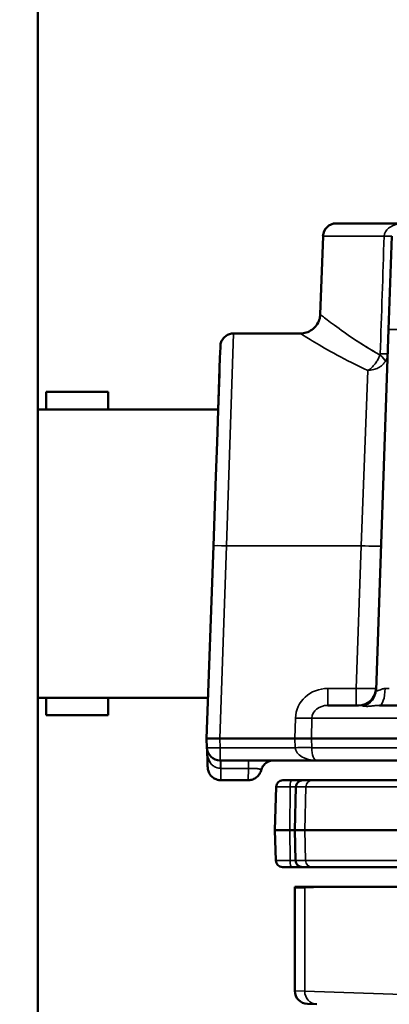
# Model space of a CAD drawing. Header units: inches. Extents: x 1 to 237, y 4 to 150.
# Tile 30 of 209: x 25.43 to 27.11, y 125.81 to 130.28. Entities that reach past the tile are written whole.
import ezdxf

# ---------------------------------------------------------------- set-up
doc = ezdxf.new("R2010")
doc.units = ezdxf.units.IN
doc.header["$LTSCALE"] = 7
doc.header["$MEASUREMENT"] = 0
for name, color, linetype, lineweight in [('Dimension (ANSI)', 7, 'Continuous', 25), ('Visible (ANSI)', 7, 'Continuous', 50), ('Visible Narrow (ANSI)', 7, 'Continuous', 35)]:
    doc.layers.add(name, color=color, linetype=linetype, lineweight=lineweight)
doc.styles.add('Dimension Text', font='tahoma.ttf')
doc.dimstyles.new('Dual Dimension', dxfattribs={"dimscale": 7, "dimtxt": 0.12, "dimasz": 0.098425, "dimexe": 0.125, "dimexo": 0.0625, "dimgap": 0.031496, "dimtad": 0, "dimtih": 1, "dimtoh": 1, "dimrnd": 1e-08, "dimzin": 4, "dimdsep": 46, "dimtxsty": 'Dimension Text', "dimcen": 0.09, "dimdle": 0.393701, "dimclrd": 256, "dimclre": 256, "dimclrt": 256, "dimadec": 0, "dimazin": 1, "dimtfac": 1, "dimtofl": 0, "dimtmove": 0, "dimatfit": 3, "dimfxl": 1, "dimtolj": 1, "dimtzin": 4, "dimlwd": -1, "dimlwe": -1, "dimarcsym": 0})

# ---------------------------------------------------------------- blocks, each defined once
blk = doc.blocks.new('*D10')
at = {"layer": 'Defpoints', "color": 0, "transparency": 16777216}
for p in [(19.813, 137.6545), (19.813, 124.9773), (98.3148, 114.6545)]:
    blk.add_point(p, dxfattribs=at)
at = {"layer": 'Dimension (ANSI)', "transparency": 16777216}
for p, q in [((19.813, 125.4148), (19.813, 138.5295)), ((98.3148, 115.092), (98.3148, 138.5295)), ((20.502, 137.6545), (54.8733, 137.6545)), ((97.6258, 137.6545), (63.2545, 137.6545))]:
    blk.add_line(p, q, dxfattribs=at)
for points in [[(20.502, 137.7693), (20.502, 137.5396), (19.813, 137.6545)], [(97.6258, 137.7693), (97.6258, 137.5396), (98.3148, 137.6545)]]:
    blk.add_solid(points, dxfattribs=at)
at = {"layer": 'Dimension (ANSI)', "transparency": 16777216, "insert": (59.0639, 137.6545), "char_height": 0.84, "attachment_point": 5, "style": 'Dimension Text'}
blk.add_mtext('\\A1;{\\H3.0x;(}\\S78.50^ 1993.9 mm;{\\H3.0x;)}', dxfattribs=at)
blk = doc.blocks.new('*D11')
at = {"layer": 'Defpoints', "color": 0, "transparency": 16777216}
for p in [(9.8018, 132.104), (32.4002, 132.104), (37.2552, 77.8445)]:
    blk.add_point(p, dxfattribs=at)
at = {"layer": 'Dimension (ANSI)', "transparency": 16777216}
for p, q in [((31.9627, 132.104), (8.9268, 132.104)), ((9.8018, 131.415), (9.8018, 106.86)), ((9.8018, 78.5334), (9.8018, 103.0884)), ((36.8177, 77.8445), (8.9268, 77.8445))]:
    blk.add_line(p, q, dxfattribs=at)
for points in [[(9.6869, 131.415), (9.9166, 131.415), (9.8018, 132.104)], [(9.6869, 78.5334), (9.9166, 78.5334), (9.8018, 77.8445)]]:
    blk.add_solid(points, dxfattribs=at)
at = {"layer": 'Dimension (ANSI)', "transparency": 16777216, "insert": (9.8018, 104.9742), "char_height": 0.84, "attachment_point": 5, "style": 'Dimension Text'}
blk.add_mtext('\\A1;{\\H3.0x;(}\\S54.26^ 1378.2 mm;{\\H3.0x;)}', dxfattribs=at)

msp = doc.modelspace()

# ---------------------------------------------------------------- linework, layer by layer
at = {"layer": 'Visible (ANSI)'}
for p, q in [((25.5146, 130.859), (25.5146, 124.859)), ((26.8681, 129.359), (27.1807, 129.359)), ((26.8082, 129.3011), (26.7958, 128.9457)), ((27.1059, 128.8764), (27.1207, 129.3011)), ((26.4024, 128.859), (26.4024, 128.859)), ((26.4024, 128.859), (26.7057, 128.859)), ((27.1059, 128.8764), (27.0487, 127.2389)), ((26.3406, 128.748), (26.3423, 128.7966)), ((26.3423, 128.7966), (26.3424, 128.8011)), ((26.3272, 128.3647), (26.3406, 128.748)), ((26.3325, 128.5154), (26.338, 128.6747)), ((25.5519, 128.5935), (25.5519, 128.514)), ((25.8329, 128.5935), (25.5519, 128.5935)), ((25.8329, 128.5935), (25.8329, 128.514)), ((26.3324, 128.514), (25.5146, 128.514)), ((26.3218, 128.2107), (26.3272, 128.3647)), ((26.9993, 128.359), (26.9993, 128.359)), ((26.3107, 127.8939), (26.3218, 128.2107)), ((26.3107, 127.8939), (26.2802, 127.019)), ((26.2867, 127.204), (25.5146, 127.204)), ((25.5519, 127.204), (25.5519, 127.1245)), ((25.8329, 127.204), (25.8329, 127.1245)), ((26.969, 127.169), (26.8303, 127.169)), ((27.2697, 127.169), (27.0642, 127.169)), ((25.8329, 127.1245), (25.5519, 127.1245)), ((26.3402, 127.019), (26.2802, 127.019)), ((26.2802, 127.019), (26.2817, 126.9769)), ((26.3402, 127.019), (26.6808, 127.019)), ((26.6808, 127.019), (26.756, 127.019)), ((26.756, 127.019), (27.2817, 127.019)), ((26.2833, 126.9291), (26.2827, 126.9469)), ((26.2837, 126.919), (26.2833, 126.9291)), ((26.2847, 126.891), (26.2837, 126.919)), ((26.2837, 126.919), (26.2837, 126.919)), ((26.2837, 126.9172), (26.2837, 126.919)), ((26.3416, 126.919), (26.7798, 126.919)), ((26.7798, 126.919), (27.2288, 126.919)), ((26.2848, 126.8879), (26.2847, 126.891)), ((26.2848, 126.8869), (26.2848, 126.8879)), ((26.2848, 126.8876), (26.2848, 126.8879)), ((26.3448, 126.829), (26.4691, 126.829)), ((26.4691, 126.829), (26.4691, 126.829)), ((26.6264, 126.829), (26.6667, 126.829)), ((26.7164, 126.829), (26.6667, 126.829)), ((26.7164, 126.829), (26.7594, 126.829)), ((27.2443, 126.829), (26.7594, 126.829)), ((26.5954, 126.7988), (26.5902, 126.6015)), ((26.6854, 126.7988), (26.6802, 126.6015)), ((26.5902, 126.6015), (26.6577, 126.6015)), ((26.5938, 126.4641), (26.5902, 126.6015)), ((26.6577, 126.6015), (26.6802, 126.6015)), ((26.6802, 126.6015), (26.6838, 126.4641)), ((26.6802, 126.6015), (26.7254, 126.6015)), ((27.2817, 126.6015), (26.7254, 126.6015)), ((26.6663, 126.434), (26.6248, 126.434)), ((26.6663, 126.434), (26.7148, 126.434)), ((26.7579, 126.434), (26.7148, 126.434)), ((26.7579, 126.434), (27.2209, 126.434)), ((26.6802, 126.3386), (26.6802, 125.8724)), ((26.6803, 126.344), (26.7255, 126.344)), ((26.7255, 126.344), (26.8416, 126.344)), ((27.2242, 126.344), (26.8416, 126.344)), ((26.7797, 125.811), (26.7381, 125.8124))]:
    msp.add_line(p, q, dxfattribs=at)
for centre, radius, start, end in [((26.8681, 129.299), 0.06, 90, 178), ((26.969, 127.249), 0.08, 270, 358), ((26.3416, 126.979), 0.06, 182, 270), ((26.3422, 126.9489), 0.0595, 174.7227, 181.985), ((26.6264, 126.798), 0.031, 90, 178.5), ((26.7164, 126.798), 0.031, 90, 178.5), ((26.6248, 126.465), 0.031, 181.5, 270), ((26.7148, 126.465), 0.031, 181.5, 270), ((26.8002, 126.3386), 0.12, 177.4291, 180), ((26.7402, 125.8724), 0.06, 180, 268)]:
    msp.add_arc(centre, radius, start, end, dxfattribs=at)
for points, knots in [([(26.7058, 128.8589), (26.7148, 128.8588), (26.7239, 128.8603), (26.7413, 128.8658), (26.7498, 128.87), (26.7655, 128.8809), (26.7727, 128.8879), (26.784, 128.9035), (26.7884, 128.912), (26.7939, 128.9289), (26.7954, 128.9373), (26.7957, 128.9457)], [0.0003629, 0.0003629, 0.0003629, 0.0003629, 0.0687479, 0.0687479, 0.1394708, 0.1394708, 0.2143001, 0.2143001, 0.2858877, 0.2858877, 0.3497094, 0.3497094, 0.3497094, 0.3497094]), ([(26.3424, 128.8011), (26.3425, 128.8019), (26.3425, 128.8027), (26.3428, 128.8061), (26.3432, 128.8087), (26.345, 128.8173), (26.3473, 128.8233), (26.3537, 128.8345), (26.3579, 128.8397), (26.3676, 128.8483), (26.3732, 128.8518), (26.3849, 128.8566), (26.3911, 128.8582), (26.399, 128.8588), (26.4007, 128.8589), (26.4024, 128.8589)], [0, 0, 0, 0, 0.0064782, 0.0064782, 0.025943, 0.025943, 0.0739117, 0.0739117, 0.1236127, 0.1236127, 0.1726708, 0.1726708, 0.2201714, 0.2201714, 0.2329885, 0.2329885, 0.2329885, 0.2329885]), ([(26.2829, 126.9544), (26.2832, 126.9577), (26.2832, 126.9611), (26.2829, 126.9658), (26.2827, 126.9671), (26.2826, 126.9684)], [0, 0, 0, 0, 0.02558321, 0.02558321, 0.03557465, 0.03557465, 0.03557465, 0.03557465]), ([(26.5128, 126.919), (26.5238, 126.919), (26.5342, 126.919), (26.552, 126.919), (26.5597, 126.919), (26.572, 126.919), (26.5766, 126.919), (26.5831, 126.919), (26.5847, 126.919), (26.5852, 126.919), (26.5852, 126.919), (26.5852, 126.919), (26.5852, 126.919), (26.5852, 126.919), (26.5852, 126.919), (26.5852, 126.919), (26.5852, 126.919), (26.5852, 126.919), (26.5852, 126.919), (26.5852, 126.919), (26.5852, 126.919), (26.5852, 126.919), (26.5852, 126.919), (26.5852, 126.919), (26.5852, 126.919), (26.5852, 126.919), (26.5852, 126.919), (26.5846, 126.919), (26.584, 126.9189), (26.5827, 126.9189), (26.5819, 126.9189), (26.579, 126.9187), (26.5768, 126.9184), (26.5682, 126.9168), (26.562, 126.9146), (26.5508, 126.9084), (26.5456, 126.9044), (26.537, 126.895), (26.5334, 126.8896), (26.5292, 126.8807), (26.528, 126.8773), (26.5272, 126.8739)], [0, 0, 0, 0, 0.0911958, 0.0911958, 0.1809744, 0.1809744, 0.2742283, 0.2742283, 0.3793421, 0.3793421, 0.3885, 0.3885, 0.3953684, 0.3953684, 0.3966562, 0.3966562, 0.3968378, 0.3968378, 0.3972185, 0.3972185, 0.3974997, 0.3974997, 0.3975702, 0.3975702, 0.3975879, 0.3975879, 0.3976585, 0.3976585, 0.4021749, 0.4021749, 0.4078019, 0.4078019, 0.4247065, 0.4247065, 0.4738246, 0.4738246, 0.5226217, 0.5226217, 0.5708119, 0.5708119, 0.5978152, 0.5978152, 0.5978152, 0.5978152]), ([(26.3448, 126.8289), (26.3389, 126.8289), (26.3329, 126.8298), (26.3214, 126.8334), (26.3157, 126.8362), (26.3053, 126.8433), (26.3005, 126.848), (26.2928, 126.8583), (26.2899, 126.864), (26.287, 126.8727), (26.2863, 126.8754), (26.2855, 126.8796), (26.2853, 126.8811), (26.285, 126.8832), (26.285, 126.884), (26.2849, 126.885), (26.2849, 126.8854), (26.2848, 126.886), (26.2848, 126.8861), (26.2848, 126.8864), (26.2848, 126.8865), (26.2848, 126.8866), (26.2848, 126.8867), (26.2848, 126.8867), (26.2848, 126.8868), (26.2848, 126.8868), (26.2848, 126.8868), (26.2848, 126.8868), (26.2848, 126.8869), (26.2848, 126.8869)], [0, 0, 0, 0, 0.0451236, 0.0451236, 0.0917332, 0.0917332, 0.1415548, 0.1415548, 0.1894666, 0.1894666, 0.2111119, 0.2111119, 0.2221362, 0.2221362, 0.2276752, 0.2276752, 0.2304483, 0.2304483, 0.2318352, 0.2318352, 0.2325287, 0.2325287, 0.2328755, 0.2328755, 0.2330489, 0.2330489, 0.2331356, 0.2331356, 0.2332224, 0.2332224, 0.2332224, 0.2332224]), ([(26.5272, 126.8739), (26.5256, 126.8679), (26.523, 126.8621), (26.5163, 126.8515), (26.512, 126.8466), (26.5021, 126.8385), (26.4963, 126.8351), (26.4844, 126.8306), (26.4781, 126.8293), (26.4709, 126.829), (26.47, 126.829), (26.4691, 126.829)], [0, 0, 0, 0, 0.0472445, 0.0472445, 0.0954777, 0.0954777, 0.1449667, 0.1449667, 0.1927225, 0.1927225, 0.1996912, 0.1996912, 0.1996912, 0.1996912])]:
    msp.add_open_spline(points, degree=3, knots=knots, dxfattribs=at)
msp.add_open_spline([(26.2829, 126.9544), (26.2829, 126.9544), (26.2829, 126.9544), (26.2829, 126.9544)], degree=3, dxfattribs=at)
at = {"layer": 'Visible Narrow (ANSI)'}
for p, q in [((27.0856, 129.3011), (26.8082, 129.3011)), ((26.4024, 128.859), (26.3707, 127.8939)), ((26.9816, 127.8939), (27.012, 128.6911)), ((26.3402, 127.019), (26.3707, 127.8939)), ((26.3707, 127.8939), (26.9816, 127.8939)), ((26.9816, 127.8939), (26.959, 127.2462)), ((26.7716, 127.2348), (26.7716, 127.2348)), ((26.8303, 127.2462), (26.8303, 127.169)), ((26.959, 127.2462), (26.8303, 127.2462)), ((26.959, 127.2462), (26.959, 127.169)), ((26.6831, 127.1111), (26.6808, 127.019)), ((26.7284, 127.1104), (26.7284, 127.1104)), ((26.756, 127.019), (26.7582, 127.1111)), ((26.7582, 127.1111), (27.2847, 127.1111)), ((26.3416, 126.9769), (26.3402, 127.019)), ((26.6808, 127.019), (26.6819, 126.9769)), ((26.757, 126.9769), (26.756, 127.019)), ((26.3416, 126.9769), (26.3416, 126.919)), ((26.6819, 126.9769), (26.3416, 126.9769)), ((26.7041, 126.9773), (26.7041, 126.9773)), ((26.7268, 126.9775), (26.7268, 126.9775)), ((27.2831, 126.9769), (26.757, 126.9769)), ((26.291, 126.919), (26.2909, 126.919)), ((26.3441, 126.919), (26.3441, 126.883)), ((26.4697, 126.919), (26.4697, 126.883)), ((26.3441, 126.883), (26.3448, 126.829)), ((26.3441, 126.883), (26.4697, 126.883)), ((26.4691, 126.829), (26.4697, 126.883)), ((26.659, 126.7988), (26.5954, 126.7988)), ((26.659, 126.7988), (26.6577, 126.6015)), ((26.659, 126.7988), (26.6854, 126.7988)), ((26.7303, 126.7988), (26.6854, 126.7988)), ((26.7303, 126.7988), (26.7254, 126.6015)), ((26.7303, 126.7988), (27.2866, 126.7988)), ((26.6577, 126.6015), (26.6586, 126.4641)), ((26.7254, 126.6015), (26.7288, 126.4641)), ((26.5938, 126.4641), (26.6586, 126.4641)), ((26.6838, 126.4641), (26.6586, 126.4641)), ((26.6838, 126.4641), (26.7288, 126.4641)), ((27.2851, 126.4641), (26.7288, 126.4641)), ((26.7254, 126.3399), (26.6802, 126.3386)), ((26.7254, 126.3399), (26.8416, 126.344)), ((26.7254, 125.8709), (26.7254, 126.3399)), ((26.6802, 125.8724), (26.7254, 125.8709)), ((27.2242, 125.8535), (26.7254, 125.8709))]:
    msp.add_line(p, q, dxfattribs=at)
for centre, major_axis, ratio, start_param, end_param in [((27.0408, 129.3038), (0.08, -0.0028), 0.018504, 5.308657, 6.283185), ((27.1658, 128.8743), (-0.06, 0.0021), 0.034878, 4.713607, 6.283185), ((27.0612, 128.7696), (-0.0024, 0.0109), 0.571526, 3.743897, 4.288356), ((27.0208, 128.7642), (0.0694, -0.0398), 0.297593, 0.274592, 1.030001), ((27.0221, 128.7691), (0.08, -0.0028), 0.018201, 5.322261, 6.283185), ((26.3707, 127.8918), (-0.06, 0.0021), 0.034878, 4.713607, 6.283185), ((26.9816, 127.897), (0.0899, -0.0031), 0.034878, 4.713607, 6.283185), ((26.832, 127.1062), (-0.1484, 0.0141), 0.938558, 4.813225, 6.349115), ((26.959, 127.249), (-0.09, 0.0028), 0.031002, 1.571894, 3.141472), ((26.9688, 127.2417), (0.08, -0.0028), 0.993364, 5.049852, 6.283185), ((27.0642, 127.249), (0, -0.08), 0.319482, 0, 1.526578), ((27.1091, 127.249), (-0.0601, -0.0028), 0.046197, 1.240748, 1.565806), ((26.832, 127.109), (-0.0738, 0.0042), 0.811518, 4.783112, 6.319002), ((26.9641, 127.109), (0.0749, 0.0104), 0.789118, 1.073992, 1.39689), ((26.6831, 127.1138), (0.08, -0.002), 0.034889, 4.713242, 5.93412), ((26.6279, 127.1138), (0.08, -0.0022), 0.034887, 5.85141, 5.851593), ((26.3416, 126.979), (-0.06, -0.0021), 0.034878, 0, 1.569578), ((26.6819, 126.9741), (0.08, 0.002), 0.034889, 0.349066, 1.569943), ((26.7798, 126.979), (-0.098, 0), 0.612063, 0.034907, 1.570796), ((26.6265, 126.9741), (0.08, 0.0022), 0.034887, 0.431552, 0.432238), ((26.7798, 126.979), (0, 0.06), 0.380894, 1.605703, 3.141593), ((26.2383, 126.918), (-0.0517, -0.0305), 0.671684, 2.441631, 2.447144), ((26.3416, 126.859), (0, 0.06), 0.022858, 5.124021, 6.283185), ((26.3389, 126.8808), (0.0551, 0.0001), 0.039197, 1.475704, 1.498598), ((26.6667, 126.798), (0, 0.031), 0.25, 0, 1.544616), ((26.7594, 126.798), (0, 0.031), 0.939693, 0, 1.544616), ((26.6663, 126.465), (0, -0.031), 0.25, 4.738569, 6.283185), ((26.7579, 126.465), (0, -0.031), 0.939693, 4.738569, 6.283185), ((26.8382, 126.3399), (-0.0042, 0.1199), 0.939626, 1.504188, 1.537996), ((26.7818, 125.8709), (-0.0021, -0.06), 0.939626, 4.74519, 6.283185)]:
    msp.add_ellipse(centre, major_axis=major_axis, ratio=ratio, start_param=start_param, end_param=end_param, dxfattribs=at)
for points, knots in [([(27.1807, 129.359), (27.1806, 129.359), (27.1805, 129.359), (27.161, 129.3589), (27.1331, 129.354), (27.0975, 129.3334), (27.0863, 129.3142), (27.0856, 129.3011)], [-0.0009621, -0.0009621, -0.0009621, -0.0009621, 0, 0, 0.2344319, 0.3516479, 0.5860799, 0.5860799, 0.5860799, 0.5860799]), ([(27.0667, 128.7614), (26.9739, 128.8125), (26.8615, 128.8943), (26.8021, 128.9407), (26.7957, 128.9457), (26.7957, 128.9457)], [0.593416, 0.593416, 0.593416, 0.593416, 1.661185, 2.19507, 2.461954, 2.461954, 2.461954, 2.461954]), ([(26.7057, 128.8589), (26.7057, 128.8589), (26.713, 128.8543), (26.7805, 128.8119), (26.9076, 128.7376), (27.012, 128.6911)], [-2.461954, -2.461954, -2.461954, -2.461954, -2.19507, -1.661185, -0.603868, -0.603868, -0.603868, -0.603868]), ([(27.0667, 128.7614), (27.0647, 128.7559), (27.0624, 128.7505), (27.0594, 128.7446), (27.0591, 128.744), (27.0558, 128.7375), (27.0525, 128.732), (27.0485, 128.7263), (27.0482, 128.7258), (27.043, 128.7185), (27.0378, 128.7123), (27.0263, 128.701), (27.02, 128.696), (27.0132, 128.6918), (27.0128, 128.6916), (27.0122, 128.6912), (27.0121, 128.6912), (27.012, 128.6911)], [0, 0, 0, 0, 0.00512904, 0.00512904, 0.00575863, 0.00575863, 0.01151726, 0.01151726, 0.01207524, 0.01207524, 0.01970201, 0.01970201, 0.0281643, 0.0281643, 0.02879315, 0.02879315, 0.02893244, 0.02893244, 0.02893244, 0.02893244]), ([(27.012, 128.6911), (27.0121, 128.6911), (27.0123, 128.6911), (27.0124, 128.6911), (27.0161, 128.6912), (27.0198, 128.6915), (27.0235, 128.6919), (27.0282, 128.6925), (27.0328, 128.6934), (27.0374, 128.6946), (27.0448, 128.6965), (27.0519, 128.6992), (27.0587, 128.7027), (27.0609, 128.7039), (27.063, 128.7051), (27.0651, 128.7064), (27.0658, 128.7069), (27.0666, 128.7073), (27.0673, 128.7078), (27.0716, 128.7107), (27.0757, 128.714), (27.0794, 128.7176), (27.0833, 128.7214), (27.0868, 128.7255), (27.0898, 128.7299), (27.0901, 128.7304), (27.0904, 128.7308), (27.0908, 128.7312)], [-0.02893244, -0.02893244, -0.02893244, -0.02893244, -0.02879315, -0.02879315, -0.02879315, -0.02533813, -0.02533813, -0.02533813, -0.02096383, -0.02096383, -0.02096383, -0.01386398, -0.01386398, -0.01386398, -0.01151726, -0.01151726, -0.01151726, -0.01072152, -0.01072152, -0.01072152, -0.00575863, -0.00575863, -0.00575863, -0.00054809, -0.00054809, -0.00054809, 0, 0, 0, 0]), ([(27.0897, 127.2454), (27.0846, 127.2453), (27.0798, 127.2441), (27.0708, 127.2412), (27.0668, 127.2395), (27.06, 127.2367), (27.0573, 127.2357), (27.054, 127.235), (27.0531, 127.2349), (27.0507, 127.235), (27.0496, 127.2358), (27.0488, 127.2375), (27.0487, 127.2382), (27.0487, 127.2389)], [0, 0, 0, 0, 0.0952647, 0.0952647, 0.1905294, 0.1905294, 0.2774431, 0.2774431, 0.317549, 0.317549, 0.4023001, 0.4023001, 0.4445685, 0.4445685, 0.4445685, 0.4445685]), ([(26.9926, 127.1659), (26.9956, 127.165), (27.0046, 127.1639), (27.0238, 127.1656), (27.0444, 127.1681), (27.0576, 127.169), (27.0642, 127.169)], [-0.4445685, -0.4445685, -0.4445685, -0.4445685, -0.317549, -0.1905294, -0.0952647, 0, 0, 0, 0]), ([(26.2829, 126.9544), (26.2829, 126.9544), (26.2829, 126.9544), (26.283, 126.9539), (26.2831, 126.9525), (26.2833, 126.9503), (26.2836, 126.9484), (26.2838, 126.9462), (26.2858, 126.9317), (26.2929, 126.9085), (26.3169, 126.8881), (26.3328, 126.883), (26.3429, 126.883)], [0.2569469, 0.2569469, 0.2569469, 0.2569469, 0.2613938, 0.27677, 0.3075222, 0.3228983, 0.3382744, 0.3536505, 0.3690266, 0.6150443, 0.707301, 0.8610621, 0.8610621, 0.8610621, 0.8610621]), ([(26.291, 126.919), (26.2879, 126.926), (26.2859, 126.9338), (26.2847, 126.9408), (26.2846, 126.9409)], [0, 0, 0, 0, 0.1230089, 0.1258562, 0.1258562, 0.1258562, 0.1258562]), ([(26.3074, 126.8963), (26.3074, 126.8963), (26.3054, 126.8981), (26.3035, 126.9), (26.3018, 126.9019)], [-0.14945371, -0.14945371, -0.14945371, -0.14945371, -0.14928213, -0.10750071, -0.10750071, -0.10750071, -0.10750071]), ([(26.4697, 126.883), (26.4742, 126.8829), (26.4787, 126.8829), (26.487, 126.8828), (26.4909, 126.8827), (26.4954, 126.8826), (26.4963, 126.8825), (26.4989, 126.8824), (26.5006, 126.8824), (26.505, 126.8822), (26.5075, 126.882), (26.5122, 126.8815), (26.5143, 126.8812), (26.5166, 126.8807), (26.517, 126.8806), (26.5188, 126.8802), (26.5201, 126.8798), (26.5222, 126.879), (26.523, 126.8785), (26.5242, 126.8777), (26.5247, 126.8774), (26.5255, 126.8766), (26.5259, 126.8761), (26.5263, 126.8756), (26.5263, 126.8756), (26.5266, 126.8752), (26.5268, 126.8748), (26.527, 126.8743), (26.5271, 126.8742), (26.5272, 126.8739), (26.5272, 126.8739), (26.5272, 126.8739)], [-1.0232843, -1.0232843, -1.0232843, -1.0232843, -0.9548326, -0.9548326, -0.8924266, -0.8924266, -0.8771008, -0.8771008, -0.84662, -0.84662, -0.7949427, -0.7949427, -0.7429292, -0.7429292, -0.7309173, -0.7309173, -0.6887056, -0.6887056, -0.649382, -0.649382, -0.6238317, -0.6238317, -0.5880522, -0.5880522, -0.5847339, -0.5847339, -0.553691, -0.553691, -0.5354125, -0.5354125, -0.5118606, -0.5118606, -0.5118606, -0.5118606]), ([(26.4742, 126.8829), (26.4738, 126.8829), (26.4734, 126.8829), (26.4719, 126.883), (26.4708, 126.883), (26.4697, 126.883)], [-0.02280471, -0.02280471, -0.02280471, -0.02280471, -0.016202, -0.016202, 0, 0, 0, 0])]:
    msp.add_open_spline(points, degree=3, knots=knots, dxfattribs=at)
for points in [[(27.0856, 129.3011), (27.0797, 129.1228), (27.0738, 128.9446), (27.0678, 128.7663)], [(26.9271, 128.8481), (26.9666, 128.8208), (27.0137, 128.7905), (27.0667, 128.7614)], [(27.0908, 128.7312), (27.0983, 128.7426), (27.1016, 128.7549), (27.102, 128.7663)], [(26.2843, 126.9433), (26.2835, 126.9484), (26.2831, 126.9528), (26.283, 126.954)], [(26.2963, 126.9091), (26.2943, 126.9122), (26.2925, 126.9155), (26.291, 126.919)], [(26.717, 126.9329), (26.717, 126.9329), (26.717, 126.9329), (26.717, 126.9329)], [(26.3429, 126.883), (26.3404, 126.883), (26.3378, 126.8832), (26.3353, 126.8836)], [(26.5268, 126.8747), (26.5268, 126.8748), (26.5267, 126.8749), (26.5267, 126.875)]]:
    msp.add_open_spline(points, degree=3, dxfattribs=at)

# ---------------------------------------------------------------- dimensions: what is measured, and where the dimension line sits
at = {"layer": 'Dimension (ANSI)'}
dim = msp.add_linear_dim(base=(19.813, 137.6545), p1=(98.3148, 114.6545), p2=(19.813, 124.9773), text='{\\H3.0x;(}\\S<>^ 1993.9 mm;{\\H3.0x;)}', dimstyle='Dual Dimension', override={"dimgap": 0.031496, "dimtih": 0, "dimtoh": 0, "dimdec": 2, "dimpost": '\\X', "dimtol": 0, "dimlim": 0, "dimtp": 0, "dimtm": 0, "dimtdec": 2, "dimatfit": 1}, dxfattribs=at)
dim.commit()
dim.dimension.update_dxf_attribs({"geometry": '*D10', "text_midpoint": (59.0639, 137.6545), "dimtype": 160})
dim = msp.add_linear_dim(base=(9.8018, 132.104), p1=(37.2552, 77.8445), p2=(32.4002, 132.104), angle=270, text='{\\H3.0x;(}\\S<>^ 1378.2 mm;{\\H3.0x;)}', dimstyle='Dual Dimension', override={"dimgap": 0.031496, "dimdec": 2, "dimpost": '\\X', "dimtol": 0, "dimlim": 0, "dimtp": 0, "dimtm": 0, "dimtdec": 2, "dimatfit": 1}, dxfattribs=at)
dim.commit()
dim.dimension.update_dxf_attribs({"geometry": '*D11', "text_midpoint": (9.8018, 104.9742), "dimtype": 160})

doc.saveas('drawing.dxf')
